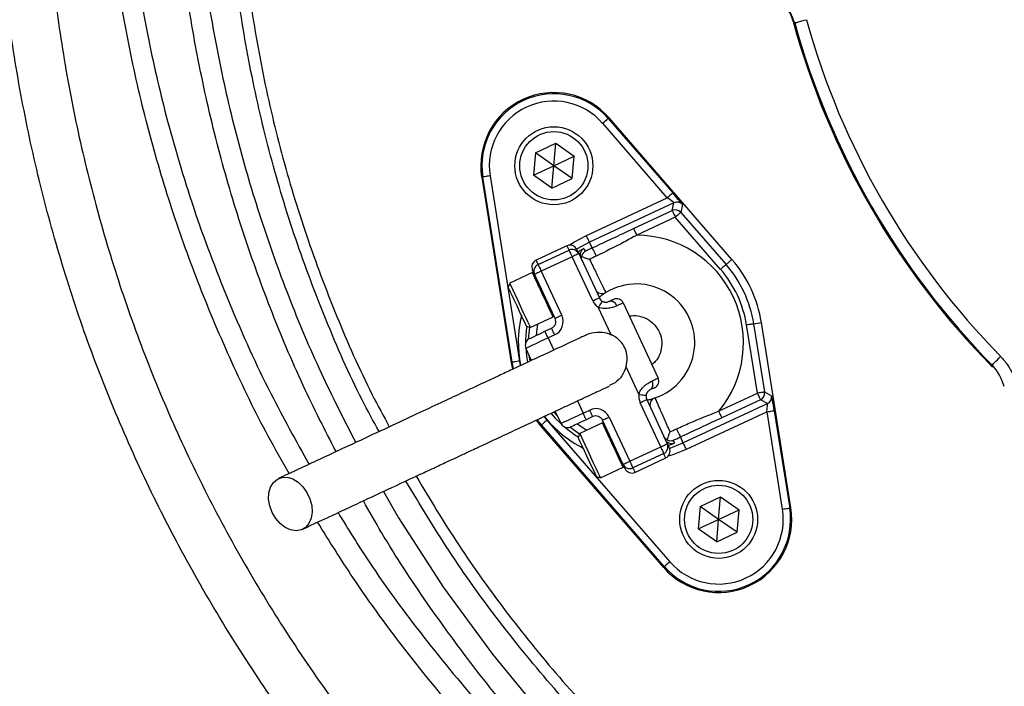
# Model space of a CAD drawing. Header units: millimetres. Extents: x 6131 to 13868, y 1967 to 18291.
# Tile 14 of 40: x 7844 to 8854, y 13704 to 14387. Entities that reach past the tile are written whole.
import ezdxf

# ---------------------------------------------------------------- set-up
doc = ezdxf.new("R2010")
doc.units = ezdxf.units.MM
doc.header["$LTSCALE"] = 5

msp = doc.modelspace()

# ---------------------------------------------------------------- linework, layer by layer
at = {"color": 7, "linetype": 'Continuous', "lineweight": 25}
for p, q in [((8639.3, 14383.6), (8637.7, 14385)), ((8448, 14285.6), (8448.9, 14286.4)), ((8448, 14285.6), (8514.2, 14209.3)), ((8574.9, 14141.2), (8448.9, 14286.4)), ((8508.6, 14204.4), (8442.3, 14280.7)), ((8373.3, 14250.5), (8394.2, 14260.2)), ((8392.2, 14237.2), (8394.2, 14260.2)), ((8394.2, 14260.2), (8413.2, 14247)), ((8373.3, 14250.5), (8371.3, 14227.5)), ((8392.2, 14237.2), (8373.3, 14250.5)), ((8392.2, 14237.2), (8413.2, 14247)), ((8411.1, 14224), (8413.2, 14247)), ((8371.3, 14227.5), (8392.2, 14237.2)), ((8390.2, 14214.2), (8392.2, 14237.2)), ((8411.1, 14224), (8392.2, 14237.2)), ((8319.3, 14225.6), (8318.2, 14225.4)), ((8318.2, 14225.4), (8348.4, 14035.5)), ((8349.5, 14035.7), (8319.3, 14225.6)), ((8326.7, 14226.8), (8356.9, 14036.9)), ((8390.2, 14214.2), (8371.3, 14227.5)), ((8390.2, 14214.2), (8411.1, 14224)), ((8425.6, 14165.7), (8508.6, 14204.4)), ((8515.4, 14199.3), (8428.8, 14158.9)), ((8513.7, 14191.3), (8515.4, 14199.3)), ((8524.2, 14197.4), (8522.5, 14189.4)), ((8474, 14172.8), (8513.7, 14191.3)), ((8516.8, 14184.5), (8477.2, 14166)), ((8563.2, 14131), (8516.8, 14184.5)), ((8522.5, 14189.4), (8568.9, 14136)), ((8405.6, 14155.2), (8373.9, 14140.4)), ((8431.5, 14153), (8428.8, 14158.9)), ((8376, 14135.9), (8407.8, 14150.7)), ((8410.9, 14143.9), (8379.2, 14129.1)), ((8432.1, 14098.6), (8410.9, 14143.9)), ((8417.7, 14147.1), (8438.9, 14101.7)), ((8568.9, 14136), (8574.9, 14141.2)), ((8370.2, 14127.7), (8346.9, 14116.8)), ((8393.5, 14080.6), (8372.4, 14125.9)), ((8379.2, 14129.1), (8400.3, 14083.8)), ((8346.9, 14116.8), (8345.4, 14112.8)), ((8463.3, 14096.6), (8499.2, 14019.6)), ((8450.9, 14064), (8437.8, 14092.1)), ((8364, 14072.9), (8368, 14071.5)), ((8368, 14071.5), (8391.4, 14082.3)), ((8601, 14004.1), (8589.8, 14074)), ((8597.2, 14075.1), (8605.1, 14076.4)), ((8597.2, 14075.1), (8608.4, 14005.3)), ((8635.3, 13886.5), (8605.1, 14076.4)), ((8383.1, 14067.5), (8389.9, 14070.6)), ((8393.1, 14063.8), (8386.3, 14060.7)), ((8369.4, 14037.7), (8363.6, 14050.1)), ((8349.5, 14035.7), (8348.4, 14035.5)), ((8348.4, 14035.5), (8349.7, 14028.6)), ((8842.2, 14030.8), (8841.7, 14032.9)), ((8479.4, 14002.9), (8466.3, 14031.1)), ((8561.3, 13985.6), (8601, 14004.1)), ((8608.4, 14005.3), (8615.6, 14001.4)), ((8501.8, 13949), (8480.7, 13994.3)), ((8487.5, 13997.5), (8508.6, 13952.2)), ((8524.7, 13953), (8611.4, 13993.4)), ((8604.1, 13997.3), (8564.5, 13978.8)), ((8611.4, 13993.4), (8604.1, 13997.3)), ((8399.6, 13973.1), (8393.7, 13985.5)), ((8422.2, 13983.6), (8429, 13986.8)), ((8610.9, 13984.9), (8527.9, 13946.3)), ((8626.8, 13885.1), (8610.9, 13984.9)), ((8618.3, 13986.1), (8634.2, 13886.3)), ((8374, 13976.3), (8378.6, 13970.7)), ((8379.5, 13971.5), (8378.6, 13970.7)), ((8505.5, 13826.3), (8379.5, 13971.5)), ((8385.1, 13976.4), (8511.2, 13831.2)), ((8442.1, 13973.6), (8418.7, 13962.7)), ((8432.2, 13980), (8425.4, 13976.8)), ((8463.3, 13931.1), (8442.1, 13976.4)), ((8448.9, 13979.6), (8470.1, 13934.2)), ((8378.6, 13970.7), (8504.6, 13825.5)), ((8418.7, 13962.7), (8417.3, 13958.7)), ((8522, 13959), (8524.7, 13953)), ((8470.1, 13934.2), (8501.8, 13949)), ((8505, 13942.2), (8473.2, 13927.4)), ((8475.4, 13922.9), (8507.1, 13937.7)), ((8439.9, 13917.4), (8463.2, 13928.3)), ((8435.9, 13918.8), (8439.9, 13917.4)), ((8542.4, 13888), (8563.3, 13897.7)), ((8561.3, 13874.7), (8563.3, 13897.7)), ((8563.3, 13897.7), (8582.2, 13884.5)), ((8542.4, 13888), (8540.3, 13864.9)), ((8561.3, 13874.7), (8542.4, 13888)), ((8561.3, 13874.7), (8582.2, 13884.5)), ((8580.2, 13861.5), (8582.2, 13884.5)), ((8634.2, 13886.3), (8635.3, 13886.5)), ((8540.3, 13864.9), (8561.3, 13874.7)), ((8559.3, 13851.7), (8561.3, 13874.7)), ((8580.2, 13861.5), (8561.3, 13874.7)), ((8559.3, 13851.7), (8540.3, 13864.9)), ((8559.3, 13851.7), (8580.2, 13861.5)), ((8505.5, 13826.3), (8504.6, 13825.5))]:
    msp.add_line(p, q, dxfattribs=at)
at = {"color": 8, "linetype": 'Continuous', "lineweight": 25}
for p, q in [((8386.3, 14060.7), (8392.1, 14048.2)), ((8367.9, 14037.2), (8367, 14042.8)), ((8350.8, 14029), (8349.5, 14035.7)), ((8356.9, 14036.9), (8357.8, 14032.3)), ((8416.4, 13996.1), (8422.2, 13983.6)), ((8396.1, 13980.4), (8392.3, 13984.7)), ((8379.5, 13971.5), (8375.2, 13976.8)), ((8382.1, 13980.1), (8385.1, 13976.4))]:
    msp.add_line(p, q, dxfattribs=at)
at = {"color": 7, "linetype": 'Continuous', "lineweight": 25, "flags": 128}
for points in [[(8639.3, 14383.6), (8639.5, 14383.7), (8640.2, 14383.9), (8641.4, 14384.2), (8642.9, 14384.6), (8644.7, 14385.1), (8646.8, 14385.7), (8649, 14386.3), (8651.3, 14386.9)], [(8448, 14285.6), (8447.8, 14285.5), (8447.5, 14285.2), (8447, 14284.8), (8446.3, 14284.2), (8445.4, 14283.4), (8444.5, 14282.6), (8443.4, 14281.7), (8442.3, 14280.7)], [(8326.7, 14226.8), (8325.3, 14226.6), (8323.9, 14226.4), (8322.7, 14226.2), (8321.5, 14226), (8320.6, 14225.8), (8319.9, 14225.7), (8319.5, 14225.7), (8319.3, 14225.6)], [(8514.2, 14209.3), (8514.1, 14209.2), (8513.8, 14208.9), (8513.2, 14208.4), (8512.5, 14207.8), (8511.7, 14207.1), (8510.7, 14206.2), (8509.7, 14205.3), (8508.6, 14204.4)], [(8513.7, 14191.3), (8513.7, 14191.1), (8513.9, 14190.7), (8514.2, 14190.1), (8514.6, 14189.2), (8515.1, 14188.2), (8515.6, 14187), (8516.2, 14185.8), (8516.8, 14184.5)], [(8522.5, 14189.4), (8522.4, 14189.3), (8522, 14189), (8521.5, 14188.5), (8520.8, 14187.9), (8520, 14187.2), (8519, 14186.3), (8517.9, 14185.4), (8516.8, 14184.5)], [(8428.8, 14158.9), (8428.7, 14159), (8428.5, 14159.4), (8428.2, 14160.1), (8427.8, 14160.9), (8427.3, 14161.9), (8426.8, 14163.1), (8426.2, 14164.4), (8425.6, 14165.7)], [(8474, 14172.8), (8474.1, 14172.6), (8474.3, 14172.2), (8474.6, 14171.6), (8475, 14170.7), (8475.4, 14169.7), (8476, 14168.5), (8476.6, 14167.3), (8477.2, 14166)], [(8407.8, 14150.7), (8407.8, 14150.6), (8408, 14150.2), (8408.3, 14149.5), (8408.7, 14148.7), (8409.2, 14147.7), (8409.7, 14146.5), (8410.3, 14145.2), (8410.9, 14143.9)], [(8417.7, 14147.1), (8417.6, 14147), (8417.2, 14146.8), (8416.6, 14146.5), (8415.7, 14146.1), (8414.7, 14145.6), (8413.5, 14145.1), (8412.3, 14144.5), (8410.9, 14143.9)], [(8415.6, 14151.6), (8415.7, 14151.3), (8416.2, 14150.4), (8416.8, 14149), (8417.7, 14147.1)], [(8423, 14152.2), (8423.1, 14152), (8423.5, 14151), (8424.3, 14149.3)], [(8431.5, 14153), (8431.6, 14152.8), (8431.9, 14152.2), (8432.2, 14151.4), (8432.8, 14150.3), (8433.4, 14149), (8434.1, 14147.5), (8434.8, 14146), (8435.5, 14144.5)], [(8376, 14135.9), (8376.1, 14135.8), (8376.3, 14135.4), (8376.6, 14134.7), (8377, 14133.9), (8377.4, 14132.9), (8378, 14131.7), (8378.6, 14130.4), (8379.2, 14129.1)], [(8568.9, 14136), (8568.8, 14135.8), (8568.4, 14135.6), (8567.9, 14135.1), (8567.2, 14134.5), (8566.3, 14133.7), (8565.4, 14132.9), (8564.3, 14132), (8563.2, 14131)], [(8372.4, 14125.9), (8371.5, 14127.9), (8370.8, 14129.3), (8370.4, 14130.2), (8370.3, 14130.5)], [(8379.2, 14129.1), (8377.9, 14128.5), (8376.6, 14127.9), (8375.4, 14127.3), (8374.4, 14126.9), (8373.6, 14126.5), (8372.9, 14126.2), (8372.5, 14126), (8372.4, 14125.9)], [(8346.9, 14116.8), (8347.2, 14116), (8348.3, 14113.7), (8350.1, 14109.9), (8352.4, 14104.9), (8355.1, 14099.1), (8358, 14093), (8360.8, 14086.9), (8363.4, 14081.4), (8365.5, 14076.8), (8367.1, 14073.5), (8367.9, 14071.7), (8368, 14071.5)], [(8364, 14072.9), (8363.9, 14073.2), (8363, 14075), (8361.5, 14078.3), (8359.5, 14082.7), (8357, 14087.9), (8354.4, 14093.6), (8351.8, 14099.1), (8349.4, 14104.2), (8347.5, 14108.4), (8346.1, 14111.3), (8345.5, 14112.7), (8345.4, 14112.8)], [(8438.9, 14101.7), (8438.7, 14101.7), (8438.3, 14101.5), (8437.7, 14101.2), (8436.9, 14100.8), (8435.8, 14100.3), (8434.7, 14099.8), (8433.4, 14099.2), (8432.1, 14098.6)], [(8441.7, 14098.5), (8441.7, 14098.4), (8441.4, 14098), (8441.1, 14097.4), (8440.6, 14096.6), (8440, 14095.7), (8439.3, 14094.6), (8438.6, 14093.4), (8437.8, 14092.1)], [(8448.8, 14098.1), (8449.8, 14098.6), (8450.7, 14099), (8451.5, 14099.4), (8452.2, 14099.7), (8452.7, 14099.9), (8453.1, 14100.1), (8453.3, 14100.2), (8453.4, 14100.2)], [(8463.3, 14096.6), (8463.2, 14096.6), (8462.9, 14096.4), (8462.4, 14096.2), (8461.6, 14095.8), (8460.7, 14095.4), (8459.6, 14094.9), (8458.3, 14094.3), (8456.8, 14093.6)], [(8400.3, 14083.8), (8399, 14083.2), (8397.7, 14082.6), (8396.6, 14082), (8395.5, 14081.5), (8394.7, 14081.1), (8394.1, 14080.9), (8393.7, 14080.7), (8393.5, 14080.6)], [(8597.2, 14075.1), (8597.1, 14075.1), (8596.6, 14075), (8596, 14074.9), (8595, 14074.8), (8593.9, 14074.6), (8592.6, 14074.4), (8591.3, 14074.2), (8589.8, 14074)], [(8367.3, 14060.1), (8367.6, 14060.2), (8368.5, 14060.6), (8369.9, 14061.3), (8371.9, 14062.2), (8374.3, 14063.4), (8377, 14064.6), (8380, 14066), (8383.1, 14067.5)], [(8386.3, 14060.7), (8385.7, 14062), (8385.1, 14063.3), (8384.5, 14064.5), (8384, 14065.5), (8383.7, 14066.3), (8383.4, 14067), (8383.2, 14067.3), (8383.1, 14067.5)], [(8393.1, 14063.8), (8392.5, 14065.2), (8391.9, 14066.4), (8391.3, 14067.6), (8390.8, 14068.7), (8390.4, 14069.5), (8390.2, 14070.1), (8390, 14070.5), (8389.9, 14070.6)], [(8386.3, 14060.7), (8381.9, 14058.6), (8377.6, 14056.6), (8373.7, 14054.8), (8370.3, 14053.2), (8367.4, 14051.9), (8365.4, 14050.9), (8364.1, 14050.3), (8363.6, 14050.1)], [(8356.9, 14036.9), (8355.5, 14036.7), (8354.1, 14036.5), (8352.9, 14036.3), (8351.7, 14036.1), (8350.8, 14035.9), (8350.1, 14035.8), (8349.7, 14035.8), (8349.5, 14035.7)], [(8841.7, 14032.9), (8841.9, 14033.1), (8842.5, 14033.6), (8843.3, 14034.4), (8844.4, 14035.5), (8845.7, 14036.9), (8847.3, 14038.4), (8848.9, 14040), (8850.6, 14041.7)], [(8492.8, 14016.5), (8494.2, 14017.2), (8495.5, 14017.8), (8496.6, 14018.3), (8497.6, 14018.8), (8498.3, 14019.1), (8498.8, 14019.4), (8499.1, 14019.5), (8499.2, 14019.6)], [(8479.4, 14002.9), (8480.9, 14002.7), (8482.3, 14002.5), (8483.5, 14002.3), (8484.7, 14002.1), (8485.6, 14002), (8486.3, 14001.9), (8486.7, 14001.8), (8486.8, 14001.8)], [(8495.6, 14009.6), (8495.5, 14009.6), (8495.3, 14009.5), (8495, 14009.3), (8494.4, 14009), (8493.8, 14008.7), (8493, 14008.4), (8492.1, 14008), (8491.1, 14007.5)], [(8608.4, 14005.3), (8608.2, 14005.2), (8607.8, 14005.2), (8607.1, 14005.1), (8606.1, 14004.9), (8605, 14004.7), (8603.8, 14004.5), (8602.4, 14004.3), (8601, 14004.1)], [(8601, 14004.1), (8601.6, 14002.8), (8602.2, 14001.5), (8602.7, 14000.3), (8603.2, 13999.3), (8603.6, 13998.5), (8603.9, 13997.8), (8604.1, 13997.4), (8604.1, 13997.3)], [(8480.7, 13994.3), (8482, 13995), (8483.3, 13995.6), (8484.4, 13996.1), (8485.5, 13996.6), (8486.3, 13997), (8486.9, 13997.3), (8487.3, 13997.5), (8487.5, 13997.5)], [(8399.6, 13973.1), (8400, 13973.3), (8401.3, 13973.9), (8403.4, 13974.9), (8406.2, 13976.2), (8409.6, 13977.8), (8413.5, 13979.6), (8417.8, 13981.6), (8422.2, 13983.6)], [(8425.4, 13976.8), (8425.3, 13977), (8425.1, 13977.4), (8424.8, 13978), (8424.4, 13978.8), (8424, 13979.9), (8423.4, 13981), (8422.8, 13982.3), (8422.2, 13983.6)], [(8432.2, 13980), (8432.1, 13980.1), (8431.9, 13980.5), (8431.6, 13981.2), (8431.2, 13982), (8430.8, 13983), (8430.2, 13984.2), (8429.6, 13985.5), (8429, 13986.8)], [(8561.3, 13985.6), (8561.9, 13984.3), (8562.5, 13983), (8563, 13981.8), (8563.5, 13980.8), (8563.9, 13980), (8564.2, 13979.3), (8564.4, 13978.9), (8564.5, 13978.8)], [(8610.9, 13984.9), (8612.3, 13985.2), (8613.7, 13985.4), (8615, 13985.6), (8616.1, 13985.8), (8617, 13985.9), (8617.7, 13986), (8618.1, 13986.1), (8618.3, 13986.1)], [(8385.1, 13976.4), (8384, 13975.5), (8383, 13974.6), (8382, 13973.7), (8381.2, 13973), (8380.5, 13972.4), (8379.9, 13971.9), (8379.6, 13971.6), (8379.5, 13971.5)], [(8425.4, 13976.8), (8422.3, 13975.4), (8419.3, 13974), (8416.6, 13972.7), (8414.2, 13971.6), (8412.2, 13970.7), (8410.7, 13970), (8409.8, 13969.6), (8409.5, 13969.4)], [(8442.1, 13976.4), (8442.3, 13976.4), (8442.7, 13976.6), (8443.3, 13976.9), (8444.1, 13977.3), (8445.2, 13977.8), (8446.3, 13978.3), (8447.6, 13978.9), (8448.9, 13979.6)], [(8418.7, 13962.7), (8419.1, 13962), (8420.2, 13959.6), (8422, 13955.8), (8424.3, 13950.8), (8427, 13945), (8429.8, 13938.9), (8432.7, 13932.8), (8435.2, 13927.3), (8437.4, 13922.7), (8438.9, 13919.4), (8439.7, 13917.7), (8439.9, 13917.4)], [(8518, 13967.4), (8518.7, 13965.9), (8519.5, 13964.4), (8520.1, 13962.9), (8520.7, 13961.6), (8521.3, 13960.5), (8521.6, 13959.7), (8521.9, 13959.2), (8522, 13959)], [(8435.9, 13918.8), (8435.7, 13919.2), (8434.9, 13921), (8433.4, 13924.2), (8431.3, 13928.6), (8428.9, 13933.8), (8426.2, 13939.5), (8423.6, 13945.1), (8421.3, 13950.1), (8419.3, 13954.3), (8418, 13957.2), (8417.3, 13958.6), (8417.3, 13958.7)], [(8501.8, 13949), (8503.1, 13949.7), (8504.4, 13950.2), (8505.6, 13950.8), (8506.6, 13951.3), (8507.4, 13951.7), (8508.1, 13952), (8508.5, 13952.1), (8508.6, 13952.2)], [(8508.6, 13952.2), (8509.5, 13950.3), (8510.2, 13948.8), (8510.6, 13948), (8510.7, 13947.7)], [(8514.5, 13955.8), (8514.7, 13955.6), (8515.1, 13954.6), (8515.9, 13952.9)], [(8524.7, 13953), (8524.8, 13952.9), (8525, 13952.5), (8525.3, 13951.9), (8525.7, 13951), (8526.2, 13950), (8526.7, 13948.8), (8527.3, 13947.6), (8527.9, 13946.3)], [(8501.8, 13949), (8502.4, 13947.7), (8503, 13946.4), (8503.6, 13945.3), (8504, 13944.2), (8504.4, 13943.4), (8504.7, 13942.8), (8504.9, 13942.4), (8505, 13942.2)], [(8463.3, 13931.1), (8463.4, 13931.1), (8463.8, 13931.3), (8464.4, 13931.6), (8465.3, 13932), (8466.3, 13932.5), (8467.5, 13933), (8468.7, 13933.6), (8470.1, 13934.2)], [(8470.1, 13934.2), (8470.7, 13932.9), (8471.3, 13931.6), (8471.8, 13930.5), (8472.3, 13929.4), (8472.7, 13928.6), (8473, 13928), (8473.2, 13927.6), (8473.2, 13927.4)], [(8465.4, 13926.5), (8465.2, 13926.8), (8464.8, 13927.7), (8464.2, 13929.1), (8463.3, 13931.1)], [(8103.2, 13881.8), (8100.8, 13888.5), (8099.6, 13895.4), (8099.9, 13902), (8101.6, 13907.8), (8104.6, 13912.6), (8108.6, 13916), (8113.5, 13917.7), (8118.9, 13917.8), (8124.5, 13916.1), (8129.9, 13912.9), (8134.8, 13908.2), (8138.9, 13902.4), (8142, 13895.9), (8143.8, 13889), (8144.2, 13882.2), (8143.2, 13876), (8140.9, 13870.6), (8137.3, 13866.5), (8132.8, 13863.9), (8127.7, 13863), (8122.1, 13863.8), (8116.6, 13866.3), (8111.4, 13870.3), (8106.8, 13875.6), (8103.2, 13881.8)], [(8626.8, 13885.1), (8628.2, 13885.4), (8629.6, 13885.6), (8630.8, 13885.8), (8632, 13886), (8632.9, 13886.1), (8633.6, 13886.2), (8634, 13886.3), (8634.2, 13886.3)], [(8511.2, 13831.2), (8510.1, 13830.3), (8509, 13829.4), (8508.1, 13828.5), (8507.2, 13827.8), (8506.5, 13827.2), (8506, 13826.7), (8505.7, 13826.4), (8505.5, 13826.3)]]:
    msp.add_lwpolyline(points, dxfattribs=at)
at = {"color": 8, "linetype": 'Continuous', "lineweight": 25, "flags": 128}
for points in [[(8408.4, 14155.9), (8412.7, 14158.7), (8425.6, 14165.7)], [(8407.8, 14150.7), (8406.8, 14152.6), (8406.2, 14154.1), (8405.8, 14154.9), (8405.6, 14155.2)], [(8428.8, 14158.9), (8416.2, 14152.1), (8415.6, 14151.7)], [(8373.9, 14140.4), (8374.1, 14140.1), (8374.5, 14139.3), (8375.1, 14137.8), (8376, 14135.9)], [(8391.4, 14082.3), (8391.2, 14082.6), (8390.4, 14084.4), (8388.9, 14087.7), (8386.7, 14092.3), (8384.2, 14097.8), (8381.3, 14103.8), (8378.5, 14110), (8375.8, 14115.8), (8373.4, 14120.7), (8371.7, 14124.6), (8370.6, 14126.9), (8370.2, 14127.7)], [(8375.5, 14075), (8374.3, 14066.7), (8374, 14063.2)], [(8366.3, 14059.5), (8367.4, 14071.7), (8367.4, 14071.7)], [(8363.3, 14050.9), (8364, 14042.1), (8365, 14035.8)], [(8389.5, 13983.3), (8393.7, 13978.5), (8400, 13972.3)], [(8416.3, 13972.6), (8419.1, 13970.6), (8426.2, 13966.2)], [(8463.2, 13928.3), (8463.1, 13928.5), (8462.3, 13930.3), (8460.7, 13933.6), (8458.6, 13938.2), (8456, 13943.7), (8453.2, 13949.8), (8450.3, 13955.9), (8447.6, 13961.7), (8445.3, 13966.7), (8443.5, 13970.5), (8442.4, 13972.9), (8442.1, 13973.6)], [(8418.5, 13962.1), (8418.5, 13962.1), (8408.5, 13969.1)], [(8510.7, 13947.6), (8511.5, 13947.8), (8524.7, 13953)], [(8507.1, 13937.7), (8506.9, 13938), (8506.5, 13938.9), (8505.9, 13940.3), (8505, 13942.2)], [(8527.9, 13946.3), (8514.3, 13940.9), (8509.4, 13939.4)], [(8473.2, 13927.4), (8474.1, 13925.5), (8474.8, 13924.1), (8475.2, 13923.2), (8475.4, 13922.9)], [(8217.3, 13903.2), (8232.7, 13876.2), (8279, 13805), (8329.3, 13736.4), (8383.4, 13670.7), (8441.2, 13608.3), (8502.5, 13549.9), (8568, 13495.2), (8637.2, 13444.6), (8709.5, 13398.5), (8784.7, 13357.1), (8862.3, 13320.8), (8944.3, 13288.9), (9028.7, 13262.3), (9114.8, 13241.1), (9202.1, 13225.6), (9289.9, 13215.8), (9328.6, 13213.4), (9418.6, 13211.9), (9418.6, 13211.9), (9418.6, 13211.9)]]:
    msp.add_lwpolyline(points, dxfattribs=at)
at = {"color": 7, "linetype": 'Continuous', "lineweight": 25}
for centre, radius in [((9418.6, 14599.7), 2165), ((9418.6, 14599.7), 2163.8), ((9418.6, 14599.7), 2138.8), ((8392.2, 14237.2), 40), ((8392.2, 14237.2), 35), ((8561.3, 13874.7), 40), ((8561.3, 13874.7), 35)]:
    msp.add_circle(centre, radius, dxfattribs=at)
for centre, radius, start, end in [((9418.6, 14599.7), 1971.4, 181.3807, 264.4368), ((9418.6, 14599.7), 1970, 181.3816, 264.3878), ((9418.6, 14599.7), 796.2, 195.5016, 224.4984), ((9418.6, 14599.7), 809.8, 195.3729, 224.6271), ((9418.6, 14599.7), 808.7, 195.5016, 224.4984), ((8392.2, 14237.2), 75, 40.962, 189.038), ((8392.2, 14237.2), 73.8, 40.962, 189.038), ((8392.2, 14237.2), 66.3, 40.962, 189.038), ((8518.6, 14192.5), 7.5, 40.9766, 114.9854), ((8516.8, 14184.5), 7.5, 40.9764, 114.9855), ((8476.8, 14056), 110, 320.2218, 89.7782), ((8408.8, 14148.4), 7.5, 25, 115), ((8410.9, 14143.9), 7.5, 25, 115), ((8426.6, 14145.7), 7.5, 167.1888, 204.9986), ((8476.8, 14056), 107, 115, 119.3213), ((8476.8, 14056), 97.7, 115, 119.3213), ((8377.1, 14133.6), 7.5, 115, 205), ((8379.2, 14129.1), 7.5, 115, 205), ((8476.8, 14056), 122, 9.038, 40.962), ((8476.8, 14056), 130, 9.038, 40.962), ((8370.7, 14126.5), 1.25, 25, 115), ((8476.8, 14056), 114.5, 9.038, 40.962), ((8476.8, 14056), 60, 288.6206, 121.3794), ((8441.6, 14113.6), 7.5, 205, 301.3794), ((8445.7, 14104.9), 15, 205, 238.5573), ((8445.7, 14104.9), 7.5, 205, 238.5573), ((8450.4, 14091.6), 6.71, 17.1292, 103.946), ((8456.5, 14093.4), 7.5, 25, 115), ((8390.8, 14083.5), 1.25, 295, 25), ((8386.7, 14077.4), 15, 295, 25), ((8386.7, 14077.4), 7.5, 295, 25), ((8370.4, 14053.3), 7.5, 115, 205), ((8487.1, 14012.9), 6.71, 306.0541, 32.871), ((8492.4, 14016.4), 7.5, 295, 25), ((8494.3, 14000.7), 15, 171.4427, 205), ((8494.3, 14000.7), 7.5, 171.4427, 205), ((8601, 14004.1), 7.5, 295.0148, 9.0231), ((8498.3, 13992), 7.5, 108.6206, 205), ((8608.2, 14000.2), 7.5, 295.0133, 9.0243), ((8435.3, 13973.2), 15, 25, 115), ((8406.3, 13976.2), 7.5, 205, 295), ((8435.3, 13973.2), 7.5, 25, 115), ((8442.6, 13972.5), 1.25, 25, 115), ((8476.8, 14056), 97.7, 290.6787, 295), ((9418.6, 14599.7), 1870, 200.0802, 219.9198), ((9418.6, 14599.7), 1865, 200.0805, 219.9195), ((8501.8, 13949), 7.5, 295, 25), ((8476.8, 14056), 107, 290.6787, 295), ((9418.6, 14599.7), 1957.5, 199.6345, 220.3655), ((8503.9, 13944.5), 7.5, 295, 25), ((8462.7, 13929.4), 1.25, 295, 25), ((8470.1, 13934.2), 7.5, 205, 295), ((8472.2, 13929.7), 7.5, 205, 295), ((8561.3, 13874.7), 75, 220.962, 9.038), ((8561.3, 13874.7), 73.8, 220.962, 9.038), ((8561.3, 13874.7), 66.3, 220.962, 9.038)]:
    msp.add_arc(centre, radius, start, end, dxfattribs=at)
at = {"color": 8, "linetype": 'Continuous', "lineweight": 25}
for centre, radius, start, end in [((8426.6, 14145.7), 7.5, 119.1842, 167.1869), ((8476.8, 14056), 121.1, 166.6955, 191.1625), ((8476.8, 14056), 113.6, 171.4932, 180.3565), ((8476.8, 14056), 121.1, 218.8414, 243.3045), ((8476.8, 14056), 113.6, 229.6435, 238.5068), ((8513.3, 13959.9), 7.5, 228.2826, 290.8171)]:
    msp.add_arc(centre, radius, start, end, dxfattribs=at)
at = {"color": 7, "linetype": 'Continuous', "lineweight": 25}
for centre, major_axis, ratio, start_param, end_param in [((8508.3, 14204.3), (7.06, -4.98), 0.027351, 0.001793, 1.555136), ((8514, 14209.2), (-10.2, 11.8), 0.016782, 3.154244, 4.707588), ((8610.6, 13984.8), (0.72, 8.61), 0.027351, 4.728049, 6.281392), ((8618.1, 13986), (-2.4, 15.4), 0.016782, 4.71719, 6.270533)]:
    msp.add_ellipse(centre, major_axis=major_axis, ratio=ratio, start_param=start_param, end_param=end_param, dxfattribs=at)
for points, knots in [([(7123.7, 14241.1), (7123.7, 14241.1), (7123.7, 14282.9), (7103.5, 14365.4), (7098.1, 14491.3), (7094.6, 14617.2), (7099.2, 14743.1), (7109.4, 14858.8), (7123.9, 14964), (7141, 15059.1), (7162, 15153.3), (7187.2, 15247.5), (7216.6, 15341.4), (7250.3, 15434.9), (7288, 15526.9), (7329.2, 15616.3), (7373.7, 15703), (7421.4, 15787), (7472.4, 15869), (7527.4, 15949.5), (7586.3, 16028.4), (7649.1, 16105.5), (7715.1, 16179.8), (7783.6, 16250.5), (7854.3, 16317.6), (7927.1, 16381.2), (8002.4, 16441.6), (8080.9, 16499.4), (8162.6, 16554.4), (8247.3, 16606.3), (8334.2, 16654.6), (8426.2, 16700.7), (8523.5, 16744), (8626, 16784), (8730.4, 16819.1), (8831.9, 16848), (8930.2, 16871.3), (9025.1, 16889.6), (9120.6, 16904), (9217.5, 16914.5), (9315.8, 16920.9), (9415.2, 16923.2), (9514.5, 16921.2), (9612.8, 16915), (9709.7, 16904.8), (9805.3, 16890.7), (9900.2, 16872.7), (9995.1, 16850.5), (10089.9, 16824.1), (10184.4, 16793.4), (10277.5, 16758.6), (10368.2, 16720.3), (10456.2, 16678.6), (10541.7, 16633.7), (10625.2, 16585.3), (10707.4, 16533), (10788.1, 16476.7), (10867, 16416.4), (10943.4, 16352.8), (11016.2, 16286.6), (11085.5, 16218), (11151.3, 16147.3), (11214.2, 16074), (11274.5, 15997.3), (11332, 15917.5), (11386.7, 15834.4), (11437.7, 15749.1), (11484.6, 15662.6), (11527.4, 15574.9), (11566.1, 15486.5), (11601.1, 15396.5), (11632.7, 15304.2), (11660.6, 15209.8), (11684.6, 15113.4), (11704.5, 15016), (11720.1, 14918.8), (11731.4, 14821.9), (11738.7, 14725.4), (11741.9, 14628.8), (11741.1, 14531.2), (11736.1, 14432.8), (11726.8, 14333.7), (11713.2, 14235.1), (11695.7, 14138.2), (11674.3, 14043.2), (11649.3, 13950.2), (11620.5, 13858.3), (11587.6, 13766.7), (11550.5, 13675.9), (11509.1, 13585.8), (11463.9, 13497.5), (11414.4, 13409.6), (11358.9, 13323.1), (11303.1, 13234.7), (11252, 13184.9), (11236.4, 13153.8), (11236.4, 13153.8)], [0, 0, 0, 0, 0, 0.013633, 0.027295, 0.040968, 0.054631, 0.068264, 0.078732, 0.089209, 0.099686, 0.110154, 0.120926, 0.131708, 0.14249, 0.153263, 0.163733, 0.174212, 0.184692, 0.195162, 0.205937, 0.216721, 0.227506, 0.23828, 0.248751, 0.25923, 0.26971, 0.28018, 0.290954, 0.301738, 0.312522, 0.323296, 0.335224, 0.347165, 0.359107, 0.371035, 0.381506, 0.391987, 0.402467, 0.412938, 0.423714, 0.434499, 0.445285, 0.45606, 0.466528, 0.477006, 0.487483, 0.497952, 0.508724, 0.519506, 0.530287, 0.541059, 0.551524, 0.561997, 0.57247, 0.582934, 0.593703, 0.604482, 0.615261, 0.62603, 0.636502, 0.646982, 0.657463, 0.667934, 0.678709, 0.689493, 0.700278, 0.711053, 0.721522, 0.732, 0.742479, 0.752948, 0.763722, 0.774506, 0.78529, 0.796064, 0.806545, 0.817036, 0.827527, 0.838009, 0.848796, 0.859593, 0.87039, 0.881177, 0.891621, 0.902073, 0.912526, 0.92297, 0.933715, 0.94447, 0.955226, 0.965971, 0.977312, 0.988659, 1, 1, 1, 1, 1]), ([(8212.9, 13964.7), (8207, 13975.5), (8186.8, 14012.5), (8158, 14078.4), (8126.4, 14161.9), (8100.7, 14247.1), (8080.4, 14334), (8065.9, 14422.3), (8057.2, 14511.4), (8054.3, 14600.7), (8057.3, 14689.7), (8066, 14778.4), (8080.5, 14866.7), (8100.8, 14954), (8126.9, 15039.4), (8152.6, 15110), (8171.7, 15151.1), (8178.3, 15165.4)], [0, 0, 0, 0, 0.029644, 0.101694, 0.173271, 0.244677, 0.316205, 0.388216, 0.460359, 0.531985, 0.603405, 0.674899, 0.7468, 0.81899, 0.890697, 0.962138, 1, 1, 1, 1]), ([(8188.8, 15160.5), (8182.3, 15146.4), (8163.3, 15105.5), (8137.7, 15035.4), (8111.9, 14950.7), (8091.9, 14864.4), (8077.5, 14777.1), (8068.9, 14689.2), (8066, 14600.6), (8068.8, 14512), (8077.4, 14423.6), (8091.9, 14336.2), (8111.9, 14250.1), (8137.4, 14165.6), (8168.7, 14082.9), (8197.4, 14017.4), (8217.5, 13980.5), (8223.4, 13969.6)], [0, 0, 0, 0, 0.037756, 0.109534, 0.181186, 0.25302, 0.324618, 0.396099, 0.467765, 0.539782, 0.611577, 0.683463, 0.754994, 0.826369, 0.897893, 0.969764, 1, 1, 1, 1]), ([(8637.7, 14385), (8637.7, 14385.2), (8637.5, 14385.9), (8636.8, 14388.4), (8634.8, 14393.4), (8631.2, 14400.2), (8627.2, 14404.6), (8625.2, 14406.9)], [0, 0, 0, 0, 0.015941, 0.078421, 0.327375, 0.658412, 1, 1, 1, 1]), ([(8639.3, 14383.6), (8637.3, 14388.9), (8634.3, 14397), (8628.4, 14403.4), (8626.4, 14405.6)], [0, 0, 0, 0, 0.654423, 1, 1, 1, 1]), ([(8959.5, 12395.5), (8956, 12396.1), (8952.4, 12396.7), (8945.2, 12398), (8934.5, 12399.8), (8909.4, 12404.4), (8888, 12408.6), (8845.4, 12417.5), (8788.7, 12430.3), (8732.6, 12445.4), (8690.7, 12457.6), (8676.8, 12461.8), (8649, 12470.5), (8635.2, 12474.9), (8566.3, 12497.9), (8512.2, 12518.3), (8406.2, 12563.2), (8354.2, 12587.7), (8252.2, 12640.6), (8202.3, 12669.1), (8104.5, 12730.1), (8056.6, 12762.6), (7998.1, 12805.9), (7986.5, 12814.7), (7963.4, 12832.5), (7952, 12841.5), (7918, 12868.8), (7895.8, 12887.4), (7830.4, 12944.4), (7788.4, 12983.9), (7707.7, 13065.9), (7668.9, 13108.3), (7594.6, 13196.3), (7559, 13241.7), (7508.1, 13312.2), (7491.6, 13336), (7467.3, 13372.4), (7459.3, 13384.6), (7443.7, 13409.2), (7435.9, 13421.5), (7398, 13483.4), (7369.7, 13533.8), (7317.1, 13636.4), (7292.8, 13688.6), (7248.1, 13794.6), (7227.8, 13848.5), (7191, 13957.9), (7174.6, 14013.5), (7156.7, 14084.1), (7153.2, 14098.3), (7146.6, 14126.7), (7140.2, 14155.1), (7134.4, 14183.7), (7130.2, 14205.2), (7128.2, 14215.9), (7126.2, 14226.7), (7124.9, 14233.9), (7124.3, 14237.5), (7123.7, 14241.1)], [0, 0, 0, 0, 0.003906, 0.003906, 0.007812, 0.015625, 0.03125, 0.03125, 0.0625, 0.09375, 0.09375, 0.109375, 0.109375, 0.125, 0.125, 0.1875, 0.1875, 0.25, 0.25, 0.3125, 0.3125, 0.375, 0.375, 0.390625, 0.390625, 0.40625, 0.40625, 0.4375, 0.4375, 0.5, 0.5, 0.5625, 0.5625, 0.625, 0.625, 0.65625, 0.65625, 0.671875, 0.671875, 0.6875, 0.6875, 0.75, 0.75, 0.8125, 0.8125, 0.875, 0.875, 0.9375, 0.9375, 0.953125, 0.953125, 0.96875, 0.984375, 0.984375, 0.992188, 0.996094, 0.996094, 1, 1, 1, 1]), ([(8431.5, 14153), (8438.6, 14156.3), (8452.8, 14162.9), (8466.9, 14169.5), (8474, 14172.8)], [0, 0, 0, 0, 0.499966, 1, 1, 1, 1]), ([(8477.2, 14166), (8472.8, 14163.6), (8459.1, 14156), (8445, 14149.2), (8435.5, 14144.5)], [0, 0, 0, 0, 0.319683, 1, 1, 1, 1]), ([(8417.8, 14149.4), (8417.8, 14149.3), (8417.5, 14149.2), (8417, 14148.9), (8416.6, 14148.6)], [0, 0, 0, 0, 0.143802, 1, 1, 1, 1]), ([(8421.2, 14139.6), (8421.2, 14139.6), (8420.9, 14140.2), (8420.4, 14141.7), (8420.6, 14143.4), (8420.7, 14144.3)], [0, 0, 0, 0, 0.00533, 0.483462, 1, 1, 1, 1]), ([(8424.3, 14149.3), (8424.3, 14149.3), (8424, 14149.1), (8422.8, 14148.2), (8421.4, 14146.6), (8420.9, 14144.9), (8420.7, 14144.3)], [0, 0, 0, 0, 0.004909, 0.214154, 0.733595, 1, 1, 1, 1]), ([(8420.7, 14144.3), (8421.6, 14144), (8423.3, 14143.2), (8426.1, 14142.1), (8428, 14141.5), (8428.9, 14141.1), (8428.9, 14141.1)], [0, 0, 0, 0, 0.347348, 0.6925896, 0.9954026, 1, 1, 1, 1]), ([(8428.9, 14141.1), (8431.1, 14136.7), (8435.5, 14127.4), (8441, 14116.4), (8444.8, 14108.7), (8445.3, 14107.7), (8445.5, 14107.2)], [0, 0, 0, 0, 0.2378572, 0.4924023, 0.7461374, 1, 1, 1, 1]), ([(8445.5, 14107.2), (8445.5, 14107.2), (8445.3, 14107.1), (8444, 14106.2), (8441.6, 14104.7), (8439.6, 14103), (8438.6, 14102.3)], [0, 0, 0, 0, 0.195056, 0.481753, 0.762908, 1, 1, 1, 1]), ([(8456.8, 14093.6), (8456.5, 14093.4), (8454.8, 14092.7), (8451.2, 14091.4), (8445.5, 14090.6), (8440.8, 14091.1), (8438.3, 14091.9), (8437.8, 14092.1)], [0, 0, 0, 0, 0.084989, 0.354825, 0.637813, 0.928516, 1, 1, 1, 1]), ([(8441.7, 14098.5), (8441.9, 14098.4), (8442.6, 14098), (8443.7, 14097.6), (8445.1, 14097.4), (8446.1, 14097.4), (8447.4, 14097.6), (8448.2, 14097.8), (8448.7, 14098.1), (8448.8, 14098.1)], [0, 0, 0, 0, 0.06843, 0.253302, 0.332992, 0.56361, 0.60029, 0.896608, 1, 1, 1, 1]), ([(8469.7, 14082.9), (8470.3, 14083.1), (8473.9, 14084.2), (8481.2, 14083.1), (8490.2, 14079.4), (8497.4, 14072.7), (8502, 14064), (8503.5, 14054.3), (8501.6, 14044.7), (8497.8, 14037.3), (8494, 14034.4), (8492.8, 14033.4)], [0, 0, 0, 0, 0.0235906, 0.1542988, 0.2849249, 0.4153849, 0.545691, 0.6759216, 0.8061883, 0.9365868, 1, 1, 1, 1]), ([(8425, 14063.5), (8421.5, 14061.9), (8414, 14058.4), (8399, 14051.4), (8382.2, 14043.6), (8365.7, 14035.9), (8350.3, 14028.7), (8336.6, 14022.3), (8324.3, 14016.6), (8311.3, 14010.5), (8295.5, 14003.2), (8275.2, 13993.7), (8250.6, 13982.2), (8221.7, 13968.7), (8188.3, 13953.2), (8150.5, 13935.6), (8123.8, 13923.1), (8109.7, 13916.6)], [0, 0, 0, 0, 0.064098, 0.140882, 0.209921, 0.271138, 0.324428, 0.369741, 0.40712, 0.441724, 0.490591, 0.549771, 0.619267, 0.69904, 0.789067, 0.889381, 1, 1, 1, 1]), ([(8425.1, 14063.4), (8425.4, 14063.6), (8428.7, 14065.8), (8436.5, 14067), (8445, 14066.4), (8449.6, 14064.5), (8450.9, 14064)], [0, 0, 0, 0, 0.048403, 0.445346, 0.839383, 1, 1, 1, 1]), ([(8466.3, 14031.1), (8466.9, 14034.3), (8468.1, 14040.8), (8465.7, 14050.3), (8460.5, 14057.8), (8455.2, 14061.9), (8451.8, 14063.6), (8450.9, 14064)], [0, 0, 0, 0, 0.248708, 0.498411, 0.716025, 0.929044, 1, 1, 1, 1]), ([(8854.4, 14010.8), (8852.4, 14016.1), (8849.5, 14024.3), (8843.7, 14030.7), (8841.7, 14032.9)], [0, 0, 0, 0, 0.654597, 1, 1, 1, 1]), ([(8850.6, 14041.7), (8853.1, 14038.9), (8857.8, 14033.5), (8863.2, 14024.1), (8865.4, 14017.4), (8866.5, 14014)], [0, 0, 0, 0, 0.34461, 0.667621, 1, 1, 1, 1]), ([(8466.3, 14031.1), (8465.1, 14027.9), (8462.6, 14021.7), (8456.2, 14014.9), (8451.1, 14012.7), (8449.1, 14011.8)], [0, 0, 0, 0, 0.376882, 0.753292, 1, 1, 1, 1]), ([(8479.4, 14002.9), (8479.9, 14004.1), (8481, 14006.9), (8484.2, 14010.8), (8488.6, 14014.4), (8491.4, 14015.8), (8492.8, 14016.5)], [0, 0, 0, 0, 0.172051, 0.419536, 0.706471, 1, 1, 1, 1]), ([(8134, 13864.4), (8146, 13870), (8168.5, 13880.5), (8200.3, 13895.4), (8228.1, 13908.3), (8250.6, 13918.8), (8268.2, 13927), (8281.8, 13933.3), (8293.6, 13938.8), (8305.7, 13944.5), (8319.7, 13951), (8336.4, 13958.8), (8355.1, 13967.5), (8373.7, 13976.2), (8391.7, 13984.6), (8408.7, 13992.5), (8425.1, 14000.2), (8439.2, 14006.7), (8446.2, 14010), (8449.3, 14011.4)], [0, 0, 0, 0, 0.094023, 0.17822, 0.252598, 0.317172, 0.361036, 0.398847, 0.430593, 0.461147, 0.503247, 0.553275, 0.61125, 0.677227, 0.73583, 0.799528, 0.868219, 0.941847, 1, 1, 1, 1]), ([(8491.1, 14007.5), (8490.6, 14007.2), (8489.9, 14006.9), (8488.8, 14005.9), (8488, 14004.8), (8487.5, 14004), (8487.1, 14002.9), (8486.9, 14002.3), (8486.8, 14001.8)], [0, 0, 0, 0, 0.336775, 0.539002, 0.616158, 0.824559, 0.838548, 1, 1, 1, 1]), ([(8487.7, 13997), (8488.5, 13997.2), (8490.4, 13997.5), (8491.6, 13997.8), (8492.4, 13998.1)], [0, 0, 0, 0, 0.414352, 1, 1, 1, 1]), ([(8495.9, 13999.1), (8496.1, 13998.6), (8496.6, 13997.6), (8500, 13989.7), (8505, 13978.5), (8509.2, 13969.1), (8511.2, 13964.6)], [0, 0, 0, 0, 0.2538624, 0.5075976, 0.7621423, 1, 1, 1, 1]), ([(8518, 13967.4), (8522.6, 13969.5), (8536.8, 13976), (8551.4, 13981.7), (8561.3, 13985.6)], [0, 0, 0, 0, 0.319652, 1, 1, 1, 1]), ([(8564.5, 13978.8), (8557.4, 13975.5), (8543.2, 13968.9), (8529.1, 13962.3), (8522, 13959)], [0, 0, 0, 0, 0.500034, 1, 1, 1, 1]), ([(8511.2, 13964.6), (8511.2, 13964.6), (8510.9, 13963.7), (8510.2, 13961.8), (8509.2, 13958.9), (8508.7, 13957.1), (8508.4, 13956.3)], [0, 0, 0, 0, 0.004594, 0.3074098, 0.652653, 1, 1, 1, 1]), ([(8508.4, 13956.3), (8507.7, 13956.8), (8506.2, 13957.7), (8505.4, 13959), (8505.1, 13959.7), (8505.1, 13959.7)], [0, 0, 0, 0, 0.516538, 0.994671, 1, 1, 1, 1]), ([(8508.4, 13956.3), (8509, 13956), (8510.6, 13955.3), (8512.7, 13955.3), (8514.1, 13955.7), (8514.5, 13955.8), (8514.5, 13955.8)], [0, 0, 0, 0, 0.266404, 0.785845, 0.995095, 1, 1, 1, 1]), ([(9418.6, 13235), (9388.5, 13235.6), (9328.6, 13236.7), (9239.2, 13245.9), (9151, 13260.4), (9064.3, 13280.8), (8979.1, 13306.7), (8895.5, 13338.3), (8814, 13375.3), (8735.2, 13417.7), (8659.6, 13464.9), (8587.3, 13516.9), (8518.4, 13573.6), (8453.1, 13635), (8392.1, 13700.4), (8335.7, 13769.5), (8284.6, 13840.4), (8254.8, 13889.9), (8240.3, 13914)], [0, 0, 0, 0, 0.063225, 0.126395, 0.189103, 0.251525, 0.313932, 0.376591, 0.439678, 0.502462, 0.56493, 0.627331, 0.689945, 0.752996, 0.815887, 0.878389, 0.940799, 1, 1, 1, 1]), ([(8250.9, 13918.9), (8265.1, 13895.3), (8294.5, 13846.5), (8345, 13776.4), (8400.9, 13707.9), (8461.3, 13643.2), (8525.8, 13582.4), (8594.1, 13526.1), (8666, 13474.3), (8741.2, 13427.3), (8819.3, 13385.3), (8899.9, 13348.6), (8982.7, 13317.6), (9046.5, 13297.1), (9083.1, 13288.8), (9091, 13287)], [0, 0, 0, 0, 0.07642, 0.158276, 0.240001, 0.321942, 0.403997, 0.485837, 0.567814, 0.650002, 0.731967, 0.814067, 0.895901, 0.977503, 1, 1, 1, 1])]:
    msp.add_open_spline(points, degree=3, knots=knots, dxfattribs=at)
at = {"color": 8, "linetype": 'Continuous', "lineweight": 25}
for points, knots in [([(9128.6, 13026.5), (9095.8, 13033.2), (9030.1, 13046.7), (8933.3, 13074.7), (8838.3, 13108.3), (8745.6, 13147.9), (8658.9, 13191.5), (8578, 13238.5), (8502.7, 13288.2), (8430.1, 13342.1), (8360.7, 13399.9), (8294.6, 13461.4), (8232.4, 13526.4), (8174.1, 13594.6), (8119.7, 13666), (8069.3, 13740.4), (8023.1, 13817.5), (7981.2, 13896.9), (7944, 13978.3), (7911.5, 14061.6), (7883.8, 14146.7), (7860.8, 14233.3), (7842.6, 14321.1), (7829.3, 14409.6), (7821, 14498.8), (7817.9, 14588.4), (7819.9, 14678.4), (7827, 14768.2), (7839, 14857.6), (7856, 14945.9), (7877.9, 15033.1), (7904.9, 15118.7), (7933.7, 15196.2), (7955.5, 15244.2), (7964.9, 15264.9)], [0, 0, 0, 0, 0.034545, 0.069193, 0.103876, 0.138525, 0.173072, 0.204021, 0.235067, 0.266164, 0.29726, 0.328307, 0.359256, 0.390035, 0.42091, 0.451833, 0.482756, 0.51363, 0.544408, 0.575106, 0.6059, 0.636742, 0.667585, 0.698378, 0.729075, 0.759936, 0.790896, 0.821906, 0.852916, 0.883877, 0.914739, 0.945595, 0.976547, 1, 1, 1, 1]), ([(8010.2, 15243.8), (8001.2, 15223.8), (7980.1, 15177.4), (7952.2, 15102.4), (7926, 15019.4), (7904.8, 14935), (7888.4, 14849.5), (7876.7, 14762.9), (7869.9, 14675.9), (7867.9, 14588.8), (7870.9, 14502), (7879, 14415.6), (7891.8, 14329.9), (7909.4, 14244.8), (7931.7, 14160.9), (7958.6, 14078.5), (7990.1, 13997.8), (8026.1, 13918.9), (8066.7, 13842), (8111.5, 13767.3), (8160.3, 13695.2), (8213, 13626.1), (8269.5, 13559.9), (8329.8, 13497), (8393.8, 13437.4), (8461, 13381.4), (8531.3, 13329.2), (8604.3, 13281), (8682.3, 13235.7), (8765.6, 13193.8), (8854.1, 13155.9), (8944.8, 13123.6), (9037.3, 13096.5), (9100, 13083.4), (9131.3, 13076.8)], [0, 0, 0, 0, 0.023403, 0.05443, 0.085361, 0.116292, 0.147322, 0.178401, 0.20948, 0.240509, 0.271439, 0.302208, 0.333072, 0.363986, 0.3949, 0.425766, 0.456535, 0.48739, 0.518341, 0.549341, 0.580342, 0.611294, 0.64215, 0.673177, 0.704301, 0.735476, 0.76665, 0.797775, 0.828802, 0.862976, 0.897249, 0.931555, 0.965827, 1, 1, 1, 1]), ([(8120.7, 13921.7), (8113.4, 13934.4), (8092.1, 13971.6), (8061.2, 14035.7), (8028.1, 14113.3), (7999.7, 14192.6), (7975.6, 14273.8), (7956.2, 14356.9), (7941.7, 14441.8), (7932.3, 14527.5), (7928.1, 14613.5), (7929, 14699.5), (7935.2, 14784), (7946.4, 14866.8), (7962.1, 14947.9), (7982.4, 15028.1), (8007.4, 15107.1), (8031.3, 15172.3), (8048.4, 15210.4), (8054.2, 15223.3)], [0, 0, 0, 0, 0.032345, 0.094598, 0.15685, 0.219005, 0.280975, 0.3445, 0.408246, 0.472099, 0.535946, 0.599679, 0.663195, 0.724117, 0.78522, 0.84642, 0.907626, 0.968742, 1, 1, 1, 1]), ([(8070.6, 15215.6), (8063.4, 15199.3), (8042.7, 15153.1), (8015.5, 15074.4), (7988.5, 14980.2), (7968.4, 14884.4), (7955.3, 14792), (7948.9, 14703.3), (7948, 14618.5), (7952.2, 14533.6), (7961.5, 14449.1), (7975.8, 14365.4), (7996.2, 14278.1), (8023.6, 14187.5), (8059.2, 14094.3), (8097.9, 14008.4), (8127.6, 13955.2), (8141, 13931.1)], [0, 0, 0, 0, 0.03994, 0.113277, 0.186686, 0.260007, 0.333092, 0.396545, 0.460214, 0.523996, 0.587785, 0.651467, 0.71493, 0.789274, 0.86386, 0.938531, 1, 1, 1, 1]), ([(10782.8, 15223.2), (10793, 15200), (10814.7, 15150.5), (10841.5, 15072.1), (10865.2, 14989.1), (10883.9, 14904.8), (10897.6, 14819.6), (10906.2, 14734), (10909.4, 14649), (10907.4, 14564.7), (10900.4, 14481.4), (10888.6, 14398.5), (10872, 14316.4), (10850.7, 14235.4), (10823.2, 14150.6), (10788.4, 14062.4), (10745.3, 13971.6), (10696.1, 13883.6), (10641.2, 13798.9), (10583.6, 13721.7), (10524.1, 13651.8), (10463.8, 13588.7), (10399.7, 13528.8), (10332.2, 13472.7), (10261.5, 13420.5), (10188.7, 13373.1), (10113.8, 13330.6), (10037.3, 13292.7), (9958.5, 13259.1), (9877.9, 13230), (9795.7, 13205.6), (9708.1, 13185.1), (9615.2, 13169.4), (9517.1, 13159.5), (9419.1, 13156.2), (9321.5, 13159.5), (9224.7, 13169.2), (9128.7, 13185.2), (9034.1, 13207.3), (8941.5, 13235.5), (8851.1, 13269.8), (8763.3, 13309.9), (8678.2, 13355.4), (8596.4, 13406.2), (8517.8, 13462.3), (8442.7, 13523.7), (8371.3, 13590.4), (8304.3, 13661.3), (8242.3, 13736.2), (8190.6, 13806.5), (8161.7, 13852.8), (8149.8, 13871.8)], [0, 0, 0, 0, 0.017274, 0.036877, 0.056546, 0.076248, 0.095947, 0.115611, 0.13521, 0.154241, 0.17333, 0.192453, 0.211578, 0.230674, 0.249708, 0.27247, 0.295306, 0.318165, 0.341, 0.363761, 0.383342, 0.402991, 0.422672, 0.44235, 0.461992, 0.481569, 0.500493, 0.519483, 0.538505, 0.557525, 0.576511, 0.595432, 0.617191, 0.638975, 0.660733, 0.682151, 0.703643, 0.725161, 0.746655, 0.768075, 0.789464, 0.810923, 0.832408, 0.853871, 0.875264, 0.897121, 0.919045, 0.940995, 0.962923, 0.984784, 1, 1, 1, 1]), ([(8170.8, 13881.6), (8181.3, 13864.6), (8208.4, 13820.6), (8258.3, 13753.3), (8319.4, 13679.3), (8385.6, 13609.4), (8456.1, 13543.6), (8530.2, 13483), (8607.8, 13427.7), (8688.4, 13377.6), (8772.3, 13332.7), (8859, 13293.2), (8948.1, 13259.4), (9039.5, 13231.6), (9132.7, 13209.8), (9227.4, 13194), (9322.8, 13184.5), (9419.1, 13181.2), (9515.7, 13184.5), (9612.5, 13194.2), (9704.1, 13209.7), (9790.5, 13229.9), (9871.5, 13254), (9951.1, 13282.7), (10028.8, 13315.8), (10104.2, 13353.1), (10178, 13395.1), (10249.9, 13441.8), (10319.7, 13493.3), (10386.3, 13548.7), (10449.5, 13607.7), (10509.1, 13670), (10567.8, 13738.9), (10624.6, 13815), (10678.8, 13898.6), (10727.4, 13985.4), (10769.9, 14075), (10804.3, 14162), (10831.5, 14245.6), (10852.5, 14325.5), (10868.9, 14406.5), (10880.6, 14488.2), (10887.5, 14570.4), (10889.6, 14653.4), (10886.4, 14737.3), (10877.9, 14821.8), (10864.4, 14905.8), (10846, 14989), (10822.6, 15070.8), (10796.7, 15146.7), (10776, 15194.2), (10766.6, 15215.7)], [0, 0, 0, 0, 0.013751, 0.035675, 0.057667, 0.07968, 0.101668, 0.123588, 0.145031, 0.166543, 0.188078, 0.209586, 0.231025, 0.252486, 0.274021, 0.29558, 0.317114, 0.338573, 0.360372, 0.382197, 0.403996, 0.422957, 0.441984, 0.461045, 0.480109, 0.499139, 0.518103, 0.537734, 0.55743, 0.577162, 0.596896, 0.616598, 0.636233, 0.659066, 0.681973, 0.704904, 0.727811, 0.750645, 0.769733, 0.788883, 0.808062, 0.827237, 0.846381, 0.865464, 0.885121, 0.904843, 0.924599, 0.944359, 0.964086, 0.983746, 1, 1, 1, 1]), ([(8168.7, 13944.1), (8157.2, 13966.6), (8132.7, 14014.6), (8100.7, 14090.9), (8071.6, 14172), (8047.3, 14254.7), (8027.9, 14338.7), (8013.4, 14423.4), (8004, 14508.2), (7999.7, 14593.2), (8000.2, 14678), (8005.6, 14762.7), (8015.8, 14847.1), (8030.8, 14930.7), (8050.5, 15013.3), (8075.5, 15094.7), (8096.8, 15155.4), (8111.3, 15188.4), (8114.3, 15195.2)], [0, 0, 0, 0, 0.058295, 0.124579, 0.191075, 0.257681, 0.324287, 0.390786, 0.457071, 0.522568, 0.588267, 0.654069, 0.71987, 0.785569, 0.851066, 0.916788, 0.982719, 1, 1, 1, 1]), ([(8130.6, 15187.6), (8128.4, 15182.5), (8114.8, 15151.6), (8094.4, 15093.3), (8069.7, 15013), (8050.3, 14931.5), (8035.5, 14849), (8025.5, 14765.7), (8020.2, 14682.1), (8019.6, 14598.4), (8023.9, 14514.6), (8033.2, 14430.9), (8047.6, 14347.4), (8066.7, 14264.6), (8090.7, 14183), (8119.4, 14103), (8151.7, 14026.2), (8176.7, 13977.2), (8188.9, 13953.5)], [0, 0, 0, 0, 0.013073, 0.079016, 0.144749, 0.210264, 0.27598, 0.3418, 0.407619, 0.473336, 0.538851, 0.605143, 0.671649, 0.738262, 0.804874, 0.871377, 0.937668, 1, 1, 1, 1]), ([(8423, 14152.2), (8422.9, 14152.2), (8422.7, 14152.1), (8421, 14151.3), (8418.9, 14150), (8417.8, 14149.4)], [0, 0, 0, 0, 0.253916, 0.630829, 1, 1, 1, 1]), ([(8509.4, 13950.5), (8510.6, 13950.8), (8513, 13951.7), (8515.4, 13952.6), (8515.8, 13952.8), (8515.9, 13952.9)], [0, 0, 0, 0, 0.308692, 0.65696, 1, 1, 1, 1]), ([(9418.6, 13187.4), (9396.8, 13187.4), (9353.4, 13187.3), (9280.1, 13191.5), (9198.9, 13200.6), (9110.3, 13216.4), (9022.9, 13237.8), (8937.2, 13264.8), (8854.5, 13296.9), (8774.9, 13334.1), (8698.6, 13376.1), (8625.1, 13422.9), (8554.9, 13474.2), (8488.4, 13529.6), (8425.9, 13589.2), (8367.5, 13652.5), (8312.6, 13718.9), (8261.8, 13788.5), (8223.1, 13846.9), (8203, 13882.8), (8196.8, 13893.7)], [0, 0, 0, 0, 0.043517, 0.087034, 0.146987, 0.207142, 0.267365, 0.327517, 0.387468, 0.445859, 0.504501, 0.563274, 0.622051, 0.6807, 0.739096, 0.797682, 0.856455, 0.915325, 0.974197, 1, 1, 1, 1])]:
    msp.add_open_spline(points, degree=3, knots=knots, dxfattribs=at)

doc.saveas('drawing.dxf')
